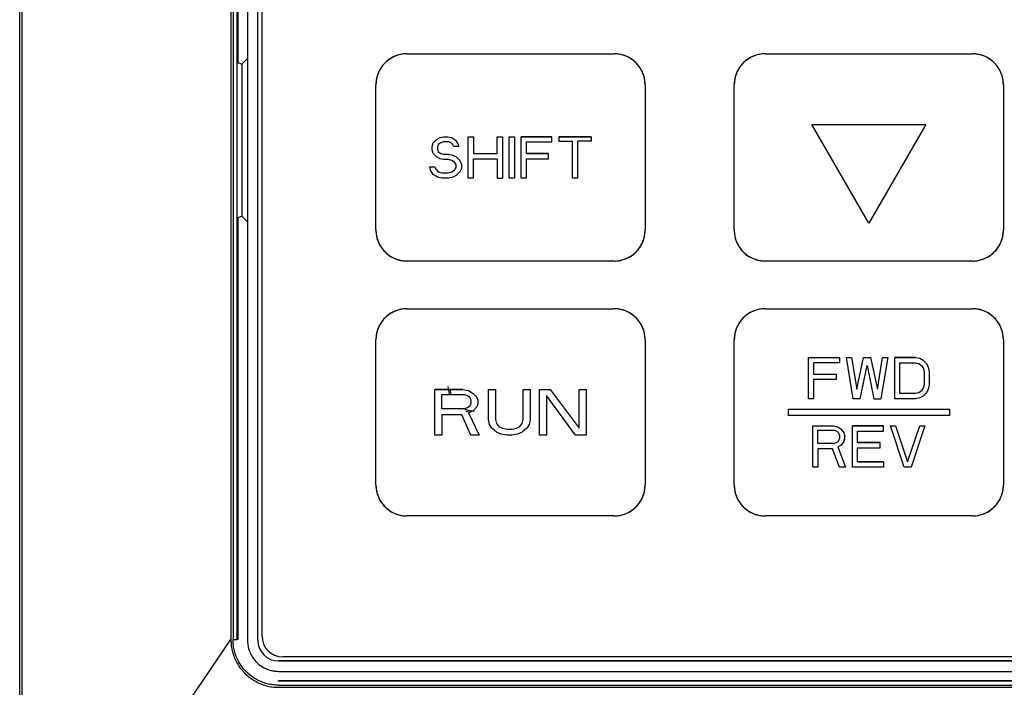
# Model space of a CAD drawing. Header units: millimetres. Extents: x 0 to 423, y 0 to 297.
# Tile 5 of 41: x 117 to 127, y 192 to 198. Entities that reach past the tile are written whole.
import ezdxf

# ---------------------------------------------------------------- set-up
doc = ezdxf.new("R2010")
doc.units = ezdxf.units.MM
doc.layers.add('实线', color=2, linetype='Continuous', lineweight=25)

msp = doc.modelspace()

# ---------------------------------------------------------------- linework, layer by layer
at = {"layer": '实线', "color": 2, "linetype": 'Continuous', "lineweight": 25, "true_color": 0xffff00}
for p, q in [((117.4039, 189.2466), (117.4039, 216.1281)), ((117.4263, 189.2116), (117.4263, 216.1281)), ((119.4437, 211.5892), (119.4436, 192.1794)), ((119.4644, 211.5786), (119.4644, 192.1786)), ((119.5044, 192.1786), (119.5044, 211.5786)), ((119.6039, 211.5725), (119.6039, 192.1725)), ((119.7039, 192.1725), (119.7039, 211.5725)), ((119.5092, 206.7486), (119.5092, 197.7486)), ((119.7439, 192.2124), (119.7439, 202.6124)), ((119.6039, 197.7861), (119.5497, 197.7319)), ((121.1439, 197.8324), (123.1439, 197.8324)), ((121.1439, 197.8324), (123.1439, 197.8324)), ((121.1439, 197.8324), (121.1439, 197.8324)), ((123.1439, 197.8324), (123.1439, 197.8324)), ((124.6039, 197.8324), (126.6039, 197.8324)), ((124.6039, 197.8324), (126.6039, 197.8324)), ((119.5092, 197.7486), (119.5497, 197.7319)), ((119.5497, 197.7319), (119.5497, 196.2654)), ((120.8439, 196.1324), (120.8439, 197.5324)), ((123.4439, 197.5324), (123.4439, 196.1324)), ((124.3039, 196.1324), (124.3039, 197.5324)), ((126.9039, 197.5324), (126.9039, 196.1324)), ((125.0539, 197.1499), (125.0539, 197.15)), ((125.0539, 197.15), (125.0539, 197.1499)), ((125.0539, 197.15), (126.1539, 197.15)), ((125.6039, 196.1973), (125.0539, 197.1499)), ((125.0539, 197.1499), (126.1539, 197.1499)), ((126.1539, 197.1499), (125.6039, 196.1973)), ((126.1539, 197.15), (126.1539, 197.1499)), ((126.1539, 197.1499), (126.1539, 197.15)), ((121.4299, 197.0069), (121.4629, 197.0239)), ((121.4299, 197.0069), (121.4629, 197.0239)), ((121.4629, 197.0239), (121.4959, 197.0324)), ((121.4629, 197.0239), (121.4959, 197.0324)), ((121.4959, 197.0324), (121.5372, 197.0324)), ((121.4959, 197.0324), (121.5372, 197.0324)), ((121.5372, 197.0324), (121.5785, 197.0239)), ((121.5372, 197.0324), (121.5785, 197.0239)), ((121.5785, 197.0239), (121.6115, 196.9983)), ((121.5785, 197.0239), (121.6115, 196.9984)), ((121.7353, 197.0324), (121.7848, 197.0324)), ((121.7353, 196.6324), (121.7353, 197.0324)), ((121.7353, 197.0324), (121.7353, 197.0324)), ((121.7353, 197.0324), (121.7848, 197.0324)), ((121.7848, 197.0324), (121.7848, 196.8707)), ((121.7848, 197.0324), (121.7848, 197.0324)), ((122.0159, 197.0324), (122.0655, 197.0324)), ((122.0159, 196.8707), (122.0159, 197.0324)), ((122.0159, 197.0324), (122.0159, 197.0324)), ((122.0159, 197.0324), (122.0655, 197.0324)), ((122.0655, 197.0324), (122.0655, 196.6324)), ((122.0655, 197.0324), (122.0655, 197.0324)), ((122.1315, 197.0324), (122.181, 197.0324)), ((122.1315, 197.0324), (122.1315, 197.0324)), ((122.1315, 197.0324), (122.181, 197.0324)), ((122.1315, 196.6324), (122.1315, 197.0324)), ((122.181, 197.0324), (122.181, 197.0324)), ((122.181, 197.0324), (122.181, 196.6324)), ((122.247, 197.0324), (122.247, 197.0324)), ((122.247, 197.0324), (122.5442, 197.0324)), ((122.5442, 197.0324), (122.247, 197.0324)), ((122.247, 196.6324), (122.247, 197.0324)), ((122.5442, 197.0324), (122.5442, 197.0324)), ((122.5442, 196.9813), (122.5442, 197.0324)), ((122.6102, 197.0324), (122.6102, 197.0324)), ((122.6102, 197.0324), (122.9239, 197.0324)), ((122.6102, 197.0324), (122.6102, 196.9898)), ((122.9239, 197.0324), (122.6102, 197.0324)), ((122.9239, 197.0324), (122.9239, 197.0324)), ((122.9239, 197.0324), (122.9239, 196.9898)), ((121.3886, 196.9388), (121.3969, 196.9728)), ((121.3886, 196.9388), (121.3969, 196.9728)), ((121.3886, 196.9047), (121.3886, 196.9388)), ((121.3886, 196.9388), (121.3886, 196.9388)), ((121.3969, 196.9728), (121.4299, 197.0069)), ((121.3969, 196.9728), (121.4299, 197.0069)), ((121.4464, 196.9558), (121.4382, 196.9303)), ((121.4382, 196.9303), (121.4382, 196.9132)), ((121.4712, 196.9728), (121.4464, 196.9558)), ((121.4959, 196.9813), (121.4712, 196.9728)), ((121.5455, 196.9813), (121.4959, 196.9813)), ((121.5702, 196.9728), (121.5455, 196.9813)), ((121.5867, 196.9558), (121.5702, 196.9728)), ((121.595, 196.9388), (121.5867, 196.9558)), ((121.6445, 196.9388), (121.595, 196.9388)), ((121.6115, 196.9984), (121.6363, 196.9643)), ((121.6115, 196.9983), (121.6363, 196.9643)), ((121.6363, 196.9643), (121.6445, 196.9388)), ((121.6363, 196.9643), (121.6445, 196.9388)), ((121.6363, 196.9643), (121.6363, 196.9643)), ((121.6445, 196.9388), (121.6445, 196.9388)), ((122.2966, 196.8707), (122.2966, 196.9813)), ((122.2966, 196.9813), (122.5442, 196.9813)), ((122.6102, 196.9898), (122.7423, 196.9898)), ((122.7423, 196.6324), (122.7423, 196.9898)), ((122.9239, 196.9898), (122.7918, 196.9898)), ((122.7918, 196.9898), (122.7918, 196.6324)), ((121.3969, 196.8707), (121.3886, 196.9047)), ((121.4299, 196.8366), (121.3969, 196.8707)), ((121.4629, 196.8196), (121.4299, 196.8366)), ((121.4382, 196.9133), (121.4464, 196.8877)), ((121.4382, 196.9132), (121.4464, 196.8877)), ((121.4464, 196.8877), (121.4712, 196.8707)), ((121.4464, 196.8877), (121.4712, 196.8707)), ((121.4712, 196.8707), (121.4959, 196.8622)), ((121.4712, 196.8707), (121.4959, 196.8622)), ((121.4959, 196.8622), (121.5455, 196.8622)), ((121.4959, 196.8622), (121.5455, 196.8622)), ((121.5455, 196.8622), (121.5867, 196.8537)), ((121.5455, 196.8622), (121.5867, 196.8537)), ((121.5867, 196.8537), (121.6197, 196.8366)), ((121.5867, 196.8537), (121.6197, 196.8367)), ((121.6197, 196.8367), (121.6528, 196.8026)), ((121.6197, 196.8366), (121.6528, 196.8026)), ((121.7848, 196.8707), (122.0159, 196.8707)), ((121.7848, 196.8707), (122.0159, 196.8707)), ((122.2966, 196.8707), (122.5112, 196.8707)), ((122.5112, 196.8707), (122.2966, 196.8707)), ((122.5112, 196.8707), (122.5112, 196.8707)), ((122.5112, 196.8196), (122.5112, 196.8707)), ((121.3639, 196.743), (121.3639, 196.7431)), ((121.3639, 196.7431), (121.4134, 196.7431)), ((121.3639, 196.743), (121.4134, 196.743)), ((121.3721, 196.709), (121.3639, 196.743)), ((121.4134, 196.7431), (121.4216, 196.7175)), ((121.4134, 196.743), (121.4216, 196.7175)), ((121.4959, 196.8111), (121.4629, 196.8196)), ((121.5455, 196.8111), (121.4959, 196.8111)), ((121.5785, 196.8026), (121.5455, 196.8111)), ((121.6032, 196.7856), (121.5785, 196.8026)), ((121.6197, 196.76), (121.6032, 196.7856)), ((121.6032, 196.709), (121.6197, 196.7345)), ((121.6032, 196.709), (121.6197, 196.7345)), ((121.6197, 196.7345), (121.6197, 196.76)), ((121.6528, 196.8026), (121.6693, 196.7686)), ((121.6528, 196.8026), (121.6693, 196.7686)), ((121.6693, 196.7686), (121.6693, 196.726)), ((121.6693, 196.7686), (121.6693, 196.7686)), ((121.7848, 196.6324), (121.7848, 196.8196)), ((121.7848, 196.8196), (122.0159, 196.8196)), ((122.0159, 196.8196), (122.0159, 196.6324)), ((122.2966, 196.6324), (122.2966, 196.8196)), ((122.2966, 196.8196), (122.5112, 196.8196)), ((121.3969, 196.6664), (121.3721, 196.709)), ((121.4382, 196.6409), (121.3969, 196.6664)), ((121.4216, 196.7175), (121.4464, 196.692)), ((121.4216, 196.7175), (121.4464, 196.692)), ((121.4794, 196.6324), (121.4382, 196.6409)), ((121.4464, 196.692), (121.4794, 196.6834)), ((121.4464, 196.692), (121.4794, 196.6835)), ((121.4794, 196.6835), (121.5455, 196.6835)), ((121.4794, 196.6834), (121.5455, 196.6834)), ((121.5455, 196.6834), (121.5785, 196.692)), ((121.5455, 196.6835), (121.5785, 196.692)), ((121.5867, 196.6409), (121.5455, 196.6324)), ((121.5785, 196.692), (121.6032, 196.709)), ((121.5785, 196.692), (121.6032, 196.709)), ((121.6197, 196.6579), (121.5867, 196.6409)), ((121.6528, 196.692), (121.6197, 196.6579)), ((121.6693, 196.726), (121.6528, 196.692)), ((121.5455, 196.6324), (121.4794, 196.6324)), ((121.7848, 196.6324), (121.7353, 196.6324)), ((122.0159, 196.6324), (122.0655, 196.6324)), ((122.181, 196.6324), (122.1315, 196.6324)), ((122.2966, 196.6324), (122.247, 196.6324)), ((122.7918, 196.6324), (122.7423, 196.6324)), ((119.5497, 196.2654), (119.5092, 196.2486)), ((119.5497, 196.2654), (119.6039, 196.2112)), ((119.5092, 196.2486), (119.5092, 192.1786)), ((123.1439, 195.8324), (121.1439, 195.8324)), ((126.6039, 195.8324), (124.6039, 195.8324)), ((126.6039, 195.8324), (126.6039, 195.8324)), ((121.1439, 195.3724), (123.1439, 195.3724)), ((121.1439, 195.3724), (123.1439, 195.3724)), ((121.1439, 195.3724), (121.1439, 195.3724)), ((123.1439, 195.3724), (123.1439, 195.3724)), ((124.6039, 195.3724), (126.6039, 195.3724)), ((124.6039, 195.3724), (126.6039, 195.3724)), ((120.8439, 193.6724), (120.8439, 195.0724)), ((123.4439, 195.0724), (123.4439, 193.6724)), ((124.3039, 193.6724), (124.3039, 195.0724)), ((126.9039, 195.0724), (126.9039, 193.6724)), ((125.0209, 194.9024), (125.0209, 194.9024)), ((125.0209, 194.5024), (125.0209, 194.9024)), ((125.0209, 194.9024), (125.3207, 194.9024)), ((125.3207, 194.8514), (125.0708, 194.8514)), ((125.0708, 194.8514), (125.0708, 194.7407)), ((125.3207, 194.9024), (125.3207, 194.8514)), ((125.3873, 194.9024), (125.4373, 194.9024)), ((125.454, 194.5024), (125.3873, 194.9024)), ((125.3873, 194.9024), (125.3873, 194.9024)), ((125.3873, 194.9024), (125.4373, 194.9024)), ((125.4373, 194.9024), (125.4873, 194.596)), ((125.4373, 194.9024), (125.4873, 194.596)), ((125.4873, 194.596), (125.5539, 194.9024)), ((125.4873, 194.596), (125.5539, 194.9024)), ((125.5539, 194.9024), (125.6205, 194.9024)), ((125.5539, 194.9024), (125.6205, 194.9024)), ((125.6205, 194.9024), (125.6872, 194.596)), ((125.6205, 194.9024), (125.6872, 194.596)), ((125.6872, 194.596), (125.7371, 194.9024)), ((125.6872, 194.596), (125.7371, 194.9024)), ((125.7871, 194.9024), (125.7205, 194.5024)), ((125.7371, 194.9024), (125.7871, 194.9024)), ((125.7371, 194.9024), (125.7871, 194.9024)), ((125.7871, 194.9024), (125.7871, 194.9024)), ((125.8537, 194.9024), (125.8537, 194.9024)), ((125.8537, 194.9024), (126.0536, 194.9024)), ((126.0536, 194.9024), (125.8537, 194.9024)), ((125.8537, 194.5024), (125.8537, 194.9024)), ((125.9037, 194.5535), (125.9037, 194.8513)), ((125.9037, 194.8513), (126.0536, 194.8513)), ((126.0536, 194.9024), (126.0953, 194.8939)), ((126.0536, 194.9024), (126.0953, 194.8939)), ((126.0536, 194.8513), (126.0869, 194.8428)), ((126.0869, 194.8428), (126.1119, 194.8258)), ((126.0953, 194.8939), (126.1286, 194.8769)), ((126.0953, 194.8939), (126.1286, 194.8769)), ((126.1286, 194.8769), (126.1619, 194.8428)), ((126.1286, 194.8769), (126.1619, 194.8428)), ((126.1619, 194.8428), (126.1785, 194.8088)), ((126.1619, 194.8428), (126.1785, 194.8088)), ((125.0708, 194.7407), (125.2874, 194.7407)), ((125.2874, 194.7407), (125.2874, 194.6897)), ((125.5206, 194.5024), (125.5872, 194.8258)), ((125.5872, 194.8258), (125.6538, 194.5024)), ((126.1119, 194.8258), (126.1286, 194.8003)), ((126.1286, 194.8003), (126.1369, 194.7662)), ((126.1369, 194.7662), (126.1369, 194.6386)), ((126.1785, 194.8088), (126.1869, 194.7663)), ((126.1785, 194.8088), (126.1869, 194.7662)), ((126.1869, 194.7663), (126.1869, 194.7662)), ((126.1869, 194.7662), (126.1869, 194.6386)), ((125.2874, 194.6897), (125.0708, 194.6897)), ((125.0708, 194.6897), (125.0708, 194.5024)), ((121.4139, 194.5924), (121.6834, 194.5924)), ((121.6834, 194.5924), (121.4139, 194.5924)), ((121.4139, 194.5924), (121.4139, 194.5924)), ((121.4139, 194.1524), (121.4139, 194.5924)), ((121.4813, 194.4052), (121.4813, 194.5456)), ((121.4813, 194.5456), (121.6946, 194.5456)), ((121.5375, 194.6212), (121.5525, 194.5456)), ((121.5694, 194.5456), (121.5601, 194.5924)), ((121.6834, 194.5924), (121.6834, 194.5924)), ((121.6834, 194.5924), (121.7396, 194.5831)), ((121.6946, 194.5456), (121.7283, 194.5362)), ((121.7396, 194.5831), (121.7845, 194.555)), ((121.7845, 194.555), (121.8182, 194.5175)), ((121.9305, 194.5924), (121.9305, 194.5924)), ((121.9305, 194.5924), (121.9979, 194.5924)), ((121.9305, 194.5924), (121.9979, 194.5924)), ((121.9305, 194.3022), (121.9305, 194.5924)), ((121.9979, 194.5924), (121.9979, 194.5924)), ((121.9979, 194.5924), (121.9979, 194.3022)), ((122.2674, 194.5924), (122.3348, 194.5924)), ((122.2674, 194.5924), (122.2674, 194.5924)), ((122.2674, 194.5924), (122.3348, 194.5924)), ((122.2674, 194.3022), (122.2674, 194.5924)), ((122.3348, 194.5924), (122.3348, 194.5924)), ((122.3348, 194.5924), (122.3348, 194.3022)), ((122.4246, 194.5924), (122.5257, 194.5924)), ((122.4246, 194.5924), (122.5257, 194.5924)), ((122.4246, 194.5924), (122.4246, 194.5924)), ((122.4246, 194.1524), (122.4246, 194.5924)), ((122.5257, 194.5924), (122.5257, 194.5924)), ((122.5257, 194.5924), (122.8065, 194.2179)), ((122.5257, 194.5924), (122.8065, 194.2179)), ((122.8065, 194.5924), (122.8739, 194.5924)), ((122.8065, 194.2179), (122.8065, 194.5924)), ((122.8065, 194.5924), (122.8065, 194.5924)), ((122.8065, 194.5924), (122.8739, 194.5924)), ((122.8739, 194.5924), (122.8739, 194.1524)), ((122.8739, 194.5924), (122.8739, 194.5924)), ((126.0536, 194.5535), (125.9037, 194.5535)), ((126.0869, 194.562), (126.0536, 194.5535)), ((126.1119, 194.579), (126.0869, 194.562)), ((126.1286, 194.6045), (126.1119, 194.579)), ((126.1369, 194.6386), (126.1286, 194.6045)), ((126.1619, 194.562), (126.1286, 194.5279)), ((126.1785, 194.596), (126.1619, 194.562)), ((126.1869, 194.6386), (126.1785, 194.596)), ((121.7283, 194.5362), (121.7508, 194.5175)), ((121.7508, 194.5175), (121.762, 194.4894)), ((121.762, 194.4613), (121.7508, 194.4333)), ((121.762, 194.4894), (121.762, 194.4613)), ((121.8182, 194.5175), (121.8294, 194.4894)), ((121.8294, 194.452), (121.8182, 194.4239)), ((121.8294, 194.4894), (121.8294, 194.452)), ((122.492, 194.5362), (122.492, 194.1524)), ((122.7728, 194.1524), (122.492, 194.5362)), ((125.0708, 194.5024), (125.0209, 194.5024)), ((125.5206, 194.5024), (125.454, 194.5024)), ((125.6538, 194.5024), (125.7205, 194.5024)), ((126.0536, 194.5024), (125.8537, 194.5024)), ((126.0953, 194.5109), (126.0536, 194.5024)), ((126.1286, 194.5279), (126.0953, 194.5109)), ((121.6946, 194.4052), (121.4813, 194.4052)), ((121.7283, 194.4145), (121.6946, 194.4052)), ((121.7125, 194.3821), (121.7542, 194.3738)), ((121.7508, 194.4333), (121.7283, 194.4145)), ((121.7845, 194.3865), (121.7396, 194.3677)), ((121.7396, 194.3677), (121.8406, 194.1524)), ((121.8182, 194.4239), (121.7845, 194.3865)), ((124.8239, 194.4024), (126.3839, 194.4024)), ((124.8239, 194.4024), (124.8239, 194.3424)), ((124.8239, 194.4024), (124.8239, 194.4024)), ((124.8239, 194.4024), (126.3839, 194.4024)), ((126.3839, 194.4024), (126.3839, 194.3424)), ((126.3839, 194.4024), (126.3839, 194.4024)), ((121.6722, 194.349), (121.4813, 194.349)), ((121.4813, 194.349), (121.4813, 194.1524)), ((121.762, 194.1524), (121.6722, 194.349)), ((121.9417, 194.2554), (121.9305, 194.3022)), ((121.9979, 194.3022), (122.0091, 194.2648)), ((121.9979, 194.3022), (122.0091, 194.2647)), ((122.0091, 194.2648), (122.0316, 194.2367)), ((122.0091, 194.2647), (122.0316, 194.2366)), ((122.2337, 194.2367), (122.2562, 194.2648)), ((122.2337, 194.2366), (122.2562, 194.2647)), ((122.2562, 194.2648), (122.2674, 194.3022)), ((122.2562, 194.2647), (122.2674, 194.3022)), ((122.3348, 194.3022), (122.3236, 194.2554)), ((126.3839, 194.3424), (124.8239, 194.3424)), ((121.9642, 194.2179), (121.9417, 194.2554)), ((122.0091, 194.1805), (121.9642, 194.2179)), ((122.054, 194.1617), (122.0091, 194.1805)), ((122.0316, 194.2367), (122.0653, 194.2179)), ((122.0316, 194.2366), (122.0653, 194.2179)), ((122.0653, 194.2179), (122.1102, 194.2086)), ((122.0653, 194.2179), (122.1102, 194.2086)), ((122.1102, 194.2086), (122.1551, 194.2086)), ((122.1102, 194.2086), (122.1551, 194.2086)), ((122.1551, 194.2086), (122.2, 194.2179)), ((122.1551, 194.2086), (122.2, 194.2179)), ((122.2, 194.2179), (122.2337, 194.2367)), ((122.2, 194.2179), (122.2337, 194.2366)), ((122.2562, 194.1805), (122.2113, 194.1617)), ((122.3011, 194.2179), (122.2562, 194.1805)), ((122.3236, 194.2554), (122.3011, 194.2179)), ((125.0619, 193.8424), (125.0619, 194.2424)), ((125.0619, 194.2424), (125.262, 194.2424)), ((125.1119, 194.1999), (125.2703, 194.1999)), ((125.1119, 194.0722), (125.1119, 194.1999)), ((125.262, 194.2424), (125.3037, 194.2339)), ((125.2703, 194.1999), (125.2953, 194.1914)), ((125.2953, 194.1914), (125.312, 194.1743)), ((125.3037, 194.2339), (125.337, 194.2084)), ((125.312, 194.1743), (125.3204, 194.1488)), ((125.337, 194.2084), (125.3621, 194.1743)), ((125.3621, 194.1743), (125.3704, 194.1488)), ((125.4454, 194.2424), (125.4454, 194.2424)), ((125.4454, 194.2424), (125.7456, 194.2424)), ((125.4454, 193.8424), (125.4454, 194.2424)), ((125.7456, 194.2424), (125.4454, 194.2424)), ((125.4955, 194.1913), (125.7456, 194.1913)), ((125.4955, 194.0807), (125.4955, 194.1913)), ((125.7456, 194.2424), (125.7456, 194.2424)), ((125.7456, 194.1913), (125.7456, 194.2424)), ((125.9457, 193.8424), (125.8123, 194.2424)), ((125.8123, 194.2424), (125.8123, 194.2424)), ((125.8123, 194.2424), (125.8123, 194.2424)), ((125.8123, 194.2424), (125.8624, 194.2424)), ((125.8123, 194.2424), (125.8624, 194.2424)), ((125.8624, 194.2424), (125.9791, 193.8935)), ((125.8624, 194.2424), (125.9791, 193.8935)), ((125.9791, 193.8935), (126.0958, 194.2424)), ((125.9791, 193.8935), (126.0958, 194.2424)), ((126.1459, 194.2424), (126.0125, 193.8424)), ((126.0958, 194.2424), (126.1459, 194.2424)), ((126.0958, 194.2424), (126.1459, 194.2424)), ((126.1459, 194.2424), (126.1459, 194.2424)), ((121.4813, 194.1524), (121.4139, 194.1524)), ((121.8406, 194.1524), (121.762, 194.1524)), ((122.1102, 194.1524), (122.054, 194.1617)), ((122.1551, 194.1524), (122.1102, 194.1524)), ((122.2113, 194.1617), (122.1551, 194.1524)), ((122.492, 194.1524), (122.4246, 194.1524)), ((122.8739, 194.1524), (122.7728, 194.1524)), ((125.2703, 194.0722), (125.1119, 194.0722)), ((125.2953, 194.0807), (125.2703, 194.0722)), ((125.312, 194.0977), (125.2953, 194.0807)), ((125.3204, 194.1233), (125.312, 194.0977)), ((125.3204, 194.1488), (125.3204, 194.1233)), ((125.3621, 194.0892), (125.337, 194.0552)), ((125.3704, 194.1148), (125.3621, 194.0892)), ((125.3621, 194.0892), (125.3704, 194.1147)), ((125.3621, 194.0892), (125.3621, 194.0892)), ((125.3704, 194.1488), (125.3704, 194.1148)), ((125.3704, 194.1148), (125.3704, 194.1147)), ((125.4955, 194.0807), (125.7123, 194.0807)), ((125.7123, 194.0807), (125.4955, 194.0807)), ((125.7123, 194.0807), (125.7123, 194.0807)), ((125.7123, 194.0296), (125.7123, 194.0807)), ((125.2537, 194.0211), (125.1119, 194.0211)), ((125.1119, 194.0211), (125.1119, 193.8424)), ((125.3204, 193.8424), (125.2537, 194.0211)), ((125.337, 194.0552), (125.3037, 194.0382)), ((125.3037, 194.0382), (125.3787, 193.8424)), ((125.4955, 194.0296), (125.7123, 194.0296)), ((125.4955, 193.8935), (125.4955, 194.0296)), ((125.4955, 193.8935), (125.7456, 193.8935)), ((125.7456, 193.8935), (125.4955, 193.8935)), ((125.7456, 193.8935), (125.7456, 193.8935)), ((125.7456, 193.8935), (125.7456, 193.8424)), ((125.1119, 193.8424), (125.0619, 193.8424)), ((125.0619, 193.8424), (125.0619, 193.8424)), ((125.1119, 193.8424), (125.0619, 193.8424)), ((125.1119, 193.8424), (125.1119, 193.8424)), ((125.3787, 193.8424), (125.3204, 193.8424)), ((125.7456, 193.8424), (125.4454, 193.8424)), ((126.0125, 193.8424), (125.9457, 193.8424)), ((123.1439, 193.3724), (121.1439, 193.3724)), ((126.6039, 193.3724), (124.6039, 193.3724)), ((117.4263, 189.2116), (119.4437, 192.1794)), ((119.4644, 192.1786), (119.5044, 192.1786)), ((119.5092, 192.1786), (119.5044, 192.1786)), ((131.2639, 192.0124), (119.9439, 192.0124)), ((119.9039, 191.9725), (131.3039, 191.9725)), ((131.3039, 191.9725), (119.9039, 191.9725)), ((119.9039, 191.8725), (131.3039, 191.8725)), ((119.9039, 191.7792), (119.9039, 191.7839)), ((119.9039, 191.7839), (131.3039, 191.7839)), ((131.3039, 191.7792), (119.9039, 191.7792)), ((119.9039, 191.7392), (131.3039, 191.7392)), ((119.9039, 191.7186), (131.3039, 191.7186))]:
    msp.add_line(p, q, dxfattribs=at)
for centre, radius, start, end in [((121.1439, 197.5324), 0.3, 89.99999, 179.99999), ((123.1439, 197.5324), 0.3, 0.00001, 90.00001), ((124.6039, 197.5324), 0.3, 89.99999, 179.99999), ((126.6039, 197.5324), 0.3, 0.00001, 90.00001), ((121.1439, 196.1324), 0.3, 180.00001, 270.00001), ((123.1439, 196.1324), 0.3, 269.99999, 359.99999), ((124.6039, 196.1324), 0.3, 180.00001, 270.00001), ((126.6039, 196.1324), 0.3, 269.99999, 359.99999), ((121.1439, 195.0724), 0.3, 89.99999, 179.99999), ((123.1439, 195.0724), 0.3, 0.00001, 90.00001), ((124.6039, 195.0724), 0.3, 89.99999, 179.99999), ((126.6039, 195.0724), 0.3, 0.00001, 90.00001), ((121.1439, 193.6724), 0.3, 180.00001, 270.00001), ((123.1439, 193.6724), 0.3, 269.99999, 359.99999), ((124.6039, 193.6724), 0.3, 180.00001, 270.00001), ((126.6039, 193.6724), 0.3, 269.99999, 359.99999), ((119.9039, 192.1725), 0.2, 180.00001, 270.00001), ((119.9039, 192.1725), 0.2, 180.00001, 270.00001), ((119.9439, 192.2124), 0.2, 180.00001, 270.00001)]:
    msp.add_arc(centre, radius, start, end, dxfattribs=at)
for points, knots in [([(121.1439, 197.8324), (121.1363, 197.8323), (121.1212, 197.8319), (121.0987, 197.8293), (121.0766, 197.8251), (121.0548, 197.8192), (121.0213, 197.8074), (120.978, 197.785), (120.9303, 197.746), (120.8913, 197.6984), (120.8666, 197.6506), (120.8525, 197.6072), (120.8452, 197.5701), (120.8443, 197.545), (120.8439, 197.5324)], [0, 0, 0, 0, 0.048277, 0.096159, 0.14392, 0.191837, 0.240186, 0.370003, 0.500048, 0.629866, 0.759911, 0.840105, 0.919707, 1, 1, 1, 1]), ([(123.4439, 197.5324), (123.4437, 197.54), (123.4434, 197.5551), (123.4408, 197.5776), (123.4366, 197.5997), (123.4306, 197.6215), (123.4188, 197.655), (123.3965, 197.6983), (123.3575, 197.746), (123.3098, 197.785), (123.262, 197.8097), (123.2187, 197.8238), (123.1816, 197.8311), (123.1565, 197.832), (123.1439, 197.8324)], [0, 0, 0, 0, 0.048277, 0.096159, 0.14392, 0.191837, 0.240186, 0.370003, 0.500048, 0.629866, 0.759911, 0.840105, 0.919707, 1, 1, 1, 1]), ([(124.6039, 197.8324), (124.5963, 197.8323), (124.5812, 197.8319), (124.5587, 197.8293), (124.5366, 197.8251), (124.5148, 197.8192), (124.4813, 197.8074), (124.438, 197.785), (124.3903, 197.746), (124.3513, 197.6984), (124.3266, 197.6506), (124.3125, 197.6072), (124.3052, 197.5701), (124.3043, 197.545), (124.3039, 197.5324)], [0, 0, 0, 0, 0.048277, 0.096159, 0.14392, 0.191837, 0.240186, 0.370003, 0.500048, 0.629866, 0.759911, 0.840105, 0.919707, 1, 1, 1, 1]), ([(126.9039, 197.5324), (126.9037, 197.54), (126.9034, 197.5551), (126.9008, 197.5776), (126.8966, 197.5997), (126.8906, 197.6215), (126.8788, 197.655), (126.8565, 197.6983), (126.8175, 197.746), (126.7698, 197.785), (126.722, 197.8097), (126.6787, 197.8238), (126.6416, 197.8311), (126.6165, 197.832), (126.6039, 197.8324)], [0, 0, 0, 0, 0.048277, 0.096159, 0.14392, 0.191837, 0.240186, 0.370003, 0.500048, 0.629866, 0.759911, 0.840105, 0.919707, 1, 1, 1, 1]), ([(120.8439, 196.1324), (120.844, 196.1248), (120.8444, 196.1098), (120.847, 196.0873), (120.8512, 196.0651), (120.8571, 196.0433), (120.8689, 196.0098), (120.8913, 195.9665), (120.9303, 195.9189), (120.9779, 195.8798), (121.0257, 195.8552), (121.069, 195.8411), (121.1062, 195.8337), (121.1313, 195.8329), (121.1439, 195.8324)], [0, 0, 0, 0, 0.048277, 0.096159, 0.14392, 0.191837, 0.240186, 0.370003, 0.500048, 0.629866, 0.759911, 0.840105, 0.919707, 1, 1, 1, 1]), ([(123.1439, 195.8324), (123.1514, 195.8326), (123.1665, 195.8329), (123.189, 195.8355), (123.2112, 195.8397), (123.233, 195.8457), (123.2665, 195.8575), (123.3098, 195.8798), (123.3574, 195.9188), (123.3965, 195.9665), (123.4211, 196.0143), (123.4352, 196.0576), (123.4425, 196.0947), (123.4434, 196.1198), (123.4439, 196.1324)], [0, 0, 0, 0, 0.0482774, 0.0961591, 0.1439201, 0.1918374, 0.2401856, 0.370003, 0.5000481, 0.6298656, 0.7599108, 0.8401054, 0.919707, 1, 1, 1, 1]), ([(124.3039, 196.1324), (124.304, 196.1248), (124.3044, 196.1098), (124.307, 196.0873), (124.3112, 196.0651), (124.3171, 196.0433), (124.3289, 196.0098), (124.3513, 195.9665), (124.3903, 195.9189), (124.4379, 195.8798), (124.4857, 195.8552), (124.529, 195.8411), (124.5662, 195.8337), (124.5913, 195.8329), (124.6039, 195.8324)], [0, 0, 0, 0, 0.048277, 0.096159, 0.14392, 0.191837, 0.240186, 0.370003, 0.500048, 0.629866, 0.759911, 0.840105, 0.919707, 1, 1, 1, 1]), ([(126.6039, 195.8324), (126.6114, 195.8326), (126.6265, 195.8329), (126.649, 195.8355), (126.6712, 195.8397), (126.693, 195.8457), (126.7265, 195.8575), (126.7698, 195.8798), (126.8174, 195.9188), (126.8565, 195.9665), (126.8811, 196.0143), (126.8952, 196.0576), (126.9025, 196.0947), (126.9034, 196.1198), (126.9039, 196.1324)], [0, 0, 0, 0, 0.048277, 0.096159, 0.14392, 0.191837, 0.240186, 0.370003, 0.500048, 0.629866, 0.759911, 0.840105, 0.919707, 1, 1, 1, 1]), ([(121.1439, 195.3724), (121.1363, 195.3723), (121.1212, 195.3719), (121.0987, 195.3693), (121.0766, 195.3651), (121.0548, 195.3592), (121.0213, 195.3473), (120.978, 195.325), (120.9303, 195.286), (120.8913, 195.2384), (120.8666, 195.1906), (120.8525, 195.1472), (120.8452, 195.1101), (120.8443, 195.085), (120.8439, 195.0724)], [0, 0, 0, 0, 0.048277, 0.096159, 0.14392, 0.191837, 0.240186, 0.370003, 0.500048, 0.629866, 0.759911, 0.840105, 0.919707, 1, 1, 1, 1]), ([(123.4439, 195.0724), (123.4437, 195.08), (123.4434, 195.0951), (123.4408, 195.1175), (123.4366, 195.1397), (123.4306, 195.1615), (123.4188, 195.195), (123.3965, 195.2383), (123.3575, 195.286), (123.3098, 195.325), (123.262, 195.3497), (123.2187, 195.3637), (123.1816, 195.3711), (123.1565, 195.372), (123.1439, 195.3724)], [0, 0, 0, 0, 0.048277, 0.096159, 0.14392, 0.191837, 0.240186, 0.370003, 0.500048, 0.629866, 0.759911, 0.840105, 0.919707, 1, 1, 1, 1]), ([(124.6039, 195.3724), (124.5963, 195.3723), (124.5812, 195.3719), (124.5587, 195.3693), (124.5366, 195.3651), (124.5148, 195.3592), (124.4813, 195.3474), (124.438, 195.325), (124.3903, 195.286), (124.3513, 195.2384), (124.3266, 195.1906), (124.3125, 195.1473), (124.3052, 195.1101), (124.3043, 195.085), (124.3039, 195.0724)], [0, 0, 0, 0, 0.048277, 0.096159, 0.14392, 0.191837, 0.240186, 0.370003, 0.500048, 0.629866, 0.759911, 0.840105, 0.919707, 1, 1, 1, 1]), ([(126.9039, 195.0724), (126.9037, 195.08), (126.9034, 195.0951), (126.9008, 195.1176), (126.8966, 195.1397), (126.8906, 195.1615), (126.8788, 195.195), (126.8565, 195.2383), (126.8175, 195.286), (126.7698, 195.325), (126.722, 195.3497), (126.6787, 195.3638), (126.6416, 195.3711), (126.6165, 195.372), (126.6039, 195.3724)], [0, 0, 0, 0, 0.048277, 0.096159, 0.14392, 0.191837, 0.240186, 0.370003, 0.500048, 0.629866, 0.759911, 0.840105, 0.919707, 1, 1, 1, 1]), ([(121.7939, 194.3796), (121.7617, 194.3826), (121.7273, 194.3858), (121.7002, 194.4051), (121.6985, 194.4063)], [0, 0, 0, 0, 0.937477, 1, 1, 1, 1]), ([(120.8439, 193.6724), (120.844, 193.6648), (120.8444, 193.6497), (120.847, 193.6273), (120.8512, 193.6051), (120.8571, 193.5833), (120.8689, 193.5498), (120.8913, 193.5065), (120.9303, 193.4589), (120.9779, 193.4198), (121.0257, 193.3952), (121.069, 193.3811), (121.1062, 193.3737), (121.1313, 193.3729), (121.1439, 193.3724)], [0, 0, 0, 0, 0.048277, 0.096159, 0.14392, 0.191837, 0.240186, 0.370003, 0.500048, 0.629866, 0.759911, 0.840105, 0.919707, 1, 1, 1, 1]), ([(123.1439, 193.3724), (123.1514, 193.3726), (123.1665, 193.3729), (123.189, 193.3755), (123.2112, 193.3797), (123.233, 193.3856), (123.2665, 193.3975), (123.3098, 193.4198), (123.3574, 193.4588), (123.3965, 193.5065), (123.4211, 193.5543), (123.4352, 193.5976), (123.4425, 193.6347), (123.4434, 193.6598), (123.4439, 193.6724)], [0, 0, 0, 0, 0.048277, 0.096159, 0.14392, 0.191837, 0.240186, 0.370003, 0.500048, 0.629866, 0.759911, 0.840105, 0.919707, 1, 1, 1, 1]), ([(124.3039, 193.6724), (124.304, 193.6648), (124.3044, 193.6498), (124.307, 193.6273), (124.3112, 193.6051), (124.3171, 193.5833), (124.3289, 193.5498), (124.3513, 193.5065), (124.3903, 193.4589), (124.4379, 193.4198), (124.4857, 193.3952), (124.529, 193.3811), (124.5662, 193.3737), (124.5913, 193.3729), (124.6039, 193.3724)], [0, 0, 0, 0, 0.048277, 0.096159, 0.14392, 0.191837, 0.240186, 0.370003, 0.500048, 0.629866, 0.759911, 0.840105, 0.919707, 1, 1, 1, 1]), ([(126.6039, 193.3724), (126.6114, 193.3726), (126.6265, 193.3729), (126.649, 193.3755), (126.6712, 193.3797), (126.693, 193.3857), (126.7265, 193.3975), (126.7698, 193.4198), (126.8174, 193.4588), (126.8565, 193.5065), (126.8811, 193.5543), (126.8952, 193.5976), (126.9025, 193.6347), (126.9034, 193.6598), (126.9039, 193.6724)], [0, 0, 0, 0, 0.048277, 0.096159, 0.14392, 0.191837, 0.240186, 0.370003, 0.500048, 0.629866, 0.759911, 0.840105, 0.919707, 1, 1, 1, 1]), ([(119.4436, 192.1794), (119.4438, 192.1693), (119.4442, 192.1491), (119.4473, 192.1191), (119.4522, 192.0894), (119.4591, 192.06), (119.468, 192.031), (119.4857, 191.9838), (119.5189, 191.9212), (119.5766, 191.8513), (119.6465, 191.7937), (119.7178, 191.7558), (119.7843, 191.7331), (119.8436, 191.7209), (119.8837, 191.7194), (119.9039, 191.7186)], [0, 0, 0, 0, 0.041901, 0.08355, 0.125126, 0.166814, 0.208794, 0.251243, 0.375979, 0.500594, 0.625161, 0.749862, 0.833553, 0.916447, 1, 1, 1, 1]), ([(119.9039, 191.7392), (119.8946, 191.7394), (119.8762, 191.7397), (119.8487, 191.7423), (119.8215, 191.7466), (119.7946, 191.7526), (119.7681, 191.7604), (119.7226, 191.7768), (119.6608, 191.8086), (119.5911, 191.8658), (119.5339, 191.9356), (119.4978, 192.0056), (119.4771, 192.069), (119.4664, 192.1234), (119.4651, 192.1602), (119.4644, 192.1786)], [0, 0, 0, 0, 0.040278, 0.080246, 0.120062, 0.159886, 0.19988, 0.2402, 0.370051, 0.500058, 0.629909, 0.759916, 0.840124, 0.919724, 1, 1, 1, 1]), ([(119.6039, 192.1725), (119.604, 192.1649), (119.6044, 192.1498), (119.607, 192.1273), (119.6112, 192.1052), (119.6171, 192.0834), (119.6289, 192.0499), (119.6513, 192.0066), (119.6903, 191.9589), (119.7379, 191.9199), (119.7857, 191.8952), (119.829, 191.8811), (119.8662, 191.8738), (119.8913, 191.8729), (119.9039, 191.8725)], [0, 0, 0, 0, 0.048277, 0.096159, 0.14392, 0.191837, 0.240186, 0.370003, 0.500048, 0.629866, 0.759911, 0.840105, 0.919707, 1, 1, 1, 1])]:
    msp.add_open_spline(points, degree=3, knots=knots, dxfattribs=at)

doc.saveas('drawing.dxf')
